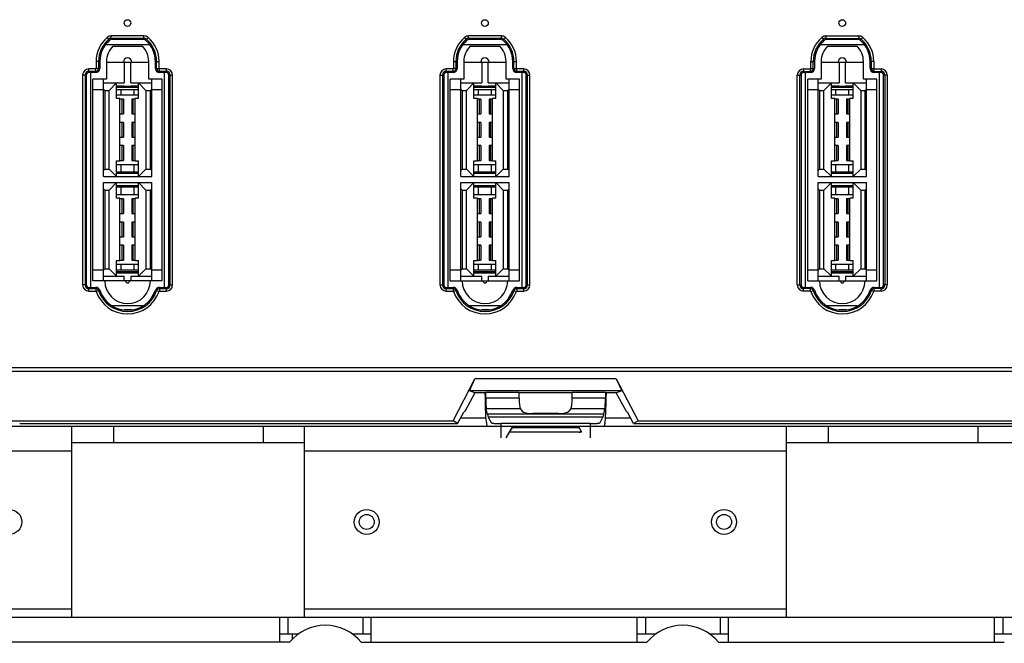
# Model space of a CAD drawing. Header units: millimetres. Extents: x 5740 to 7888, y -1457 to 417.
# Tile 58 of 120: x 7028 to 7147, y -1300 to -1225. Entities that reach past the tile are written whole.
import ezdxf

# ---------------------------------------------------------------- set-up
doc = ezdxf.new("R2010")
doc.units = ezdxf.units.MM
doc.header["$LTSCALE"] = 23.1
doc.header["$PDMODE"] = 3
doc.header["$PDSIZE"] = 0.31
doc.layers.get('0').update_dxf_attribs({"linetype": 'CONTINUOUS'})
doc.layers.get('Defpoints').update_dxf_attribs({"linetype": 'CONTINUOUS'})
doc.styles.get("Standard").update_dxf_attribs({"font": 'arial.ttf'})
doc.dimstyles.new('DIMSTYLE_2$0', dxfattribs={"dimtxt": 2.5, "dimasz": 3, "dimexe": 0.18, "dimexo": 0.0625, "dimgap": 0.09, "dimtad": 1, "dimdec": 0, "dimdsep": 46, "dimtxsty": 'Standard', "dimblk": '_FILLED', "dimcen": 0.09, "dimadec": 0, "dimazin": 0, "dimtp": 0.01, "dimtm": 0.01, "dimtfac": 1, "dimtdec": 0, "dimtofl": 0, "dimtmove": 0, "dimatfit": 3, "dimldrblk": '_FILLED', "dimfxl": 0, "dimtolj": 1, "dimarcsym": 0})

# ---------------------------------------------------------------- blocks, each defined once
blk = doc.blocks.new('_FILLED')
at = {"color": 0, "linetype": 'ByBlock'}
blk.add_solid([(0, 0), (-1, 0.2), (-1, -0.2)], dxfattribs=at)
blk = doc.blocks.new('*D595')
at = {"color": 0, "linetype": 'Continuous', "lineweight": -2}
for p, q in [((7017.75, -1263.09), (7017.75, -1374.05)), ((7048.75, -1309.09), (7048.75, -1374.05)), ((7017.75, -1371.55), (6947.13, -1371.55)), ((7043.75, -1371.55), (7022.75, -1371.55))]:
    blk.add_line(p, q, dxfattribs=at)
at = {"layer": 'Defpoints', "color": 0, "linetype": 'Continuous'}
for p in [(7017.75, -1262.09), (7048.75, -1308.09), (7017.75, -1371.55)]:
    blk.add_point(p, dxfattribs=at)
at = {"color": 0, "linetype": 'Continuous', "lineweight": -2, "xscale": 5, "yscale": 5, "zscale": 5, "rotation": 180}
blk.add_blockref('_FILLED', (7017.75, -1371.55), dxfattribs=at)
at = {"color": 0, "linetype": 'Continuous', "lineweight": -2, "xscale": 5, "yscale": 5, "zscale": 5}
blk.add_blockref('_FILLED', (7048.75, -1371.55), dxfattribs=at)
at = {"color": 0, "linetype": 'Continuous', "insert": (6967.48, -1365.38), "char_height": 7.5, "attachment_point": 5}
blk.add_mtext('\\A1;31(1.22)', dxfattribs=at)

msp = doc.modelspace()

# ---------------------------------------------------------------- linework, layer by layer
at = {"color": 0}
for p, q in [((7039.284, -1227.698), (7038.993, -1227.356)), ((7039.479, -1227.626), (7039.479, -1227.176)), ((7043.422, -1227.176), (7039.479, -1227.176)), ((7043.422, -1227.626), (7043.422, -1227.176)), ((7043.617, -1227.698), (7043.909, -1227.356)), ((7082.284, -1227.698), (7081.993, -1227.356)), ((7082.479, -1227.626), (7082.479, -1227.176)), ((7086.422, -1227.176), (7082.479, -1227.176)), ((7086.422, -1227.626), (7086.422, -1227.176)), ((7086.617, -1227.698), (7086.909, -1227.356)), ((7124.993, -1227.356), (7125.284, -1227.698)), ((7125.479, -1227.176), (7125.479, -1227.626)), ((7125.479, -1227.176), (7129.422, -1227.176)), ((7129.422, -1227.176), (7129.422, -1227.626)), ((7129.909, -1227.356), (7129.617, -1227.698)), ((7038.811, -1228.198), (7044.091, -1228.198)), ((7043.422, -1227.475), (7039.479, -1227.475)), ((7043.422, -1227.626), (7039.479, -1227.626)), ((7039.673, -1228.426), (7043.229, -1228.426)), ((7081.811, -1228.198), (7087.091, -1228.198)), ((7086.422, -1227.475), (7082.479, -1227.475)), ((7086.422, -1227.626), (7082.479, -1227.626)), ((7082.673, -1228.426), (7086.229, -1228.426)), ((7124.811, -1228.198), (7130.091, -1228.198)), ((7125.479, -1227.475), (7129.422, -1227.475)), ((7129.422, -1227.626), (7125.479, -1227.626)), ((7125.673, -1228.426), (7129.229, -1228.426)), ((7037.661, -1230.24), (7037.661, -1231.089)), ((7038.111, -1230.24), (7037.661, -1230.24)), ((7037.96, -1230.24), (7037.96, -1231.089)), ((7038.111, -1230.24), (7038.111, -1231.089)), ((7038.911, -1230.24), (7038.911, -1232.389)), ((7038.911, -1230.331), (7043.991, -1230.331)), ((7041.057, -1230.331), (7041.057, -1232.833)), ((7041.844, -1232.833), (7041.844, -1230.331)), ((7043.991, -1232.389), (7043.991, -1230.24)), ((7044.791, -1231.089), (7044.791, -1230.24)), ((7044.791, -1230.24), (7045.24, -1230.24)), ((7044.942, -1231.089), (7044.942, -1230.24)), ((7045.24, -1231.089), (7045.24, -1230.24)), ((7080.661, -1230.24), (7080.661, -1231.089)), ((7080.661, -1230.24), (7081.111, -1230.24)), ((7080.96, -1230.24), (7080.96, -1231.089)), ((7081.111, -1230.24), (7081.111, -1231.089)), ((7081.911, -1230.24), (7081.911, -1232.389)), ((7081.911, -1230.331), (7086.991, -1230.331)), ((7084.057, -1230.331), (7084.057, -1232.833)), ((7084.844, -1232.833), (7084.844, -1230.331)), ((7086.991, -1232.389), (7086.991, -1230.24)), ((7087.791, -1231.089), (7087.791, -1230.24)), ((7087.791, -1230.24), (7088.24, -1230.24)), ((7087.942, -1231.089), (7087.942, -1230.24)), ((7088.24, -1231.089), (7088.24, -1230.24)), ((7123.661, -1231.089), (7123.661, -1230.24)), ((7123.661, -1230.24), (7124.111, -1230.24)), ((7123.96, -1231.089), (7123.96, -1230.24)), ((7124.111, -1230.24), (7124.111, -1231.089)), ((7124.911, -1230.24), (7124.911, -1232.389)), ((7124.911, -1230.331), (7129.991, -1230.331)), ((7127.057, -1230.331), (7127.057, -1232.833)), ((7127.844, -1232.833), (7127.844, -1230.331)), ((7129.991, -1232.389), (7129.991, -1230.24)), ((7130.791, -1231.089), (7130.791, -1230.24)), ((7131.24, -1230.24), (7130.791, -1230.24)), ((7130.942, -1230.24), (7130.942, -1231.089)), ((7131.24, -1230.24), (7131.24, -1231.089)), ((7036.035, -1231.889), (7036.035, -1257.12)), ((7036.485, -1231.889), (7036.035, -1231.889)), ((7036.334, -1231.889), (7036.334, -1257.12)), ((7036.485, -1231.889), (7036.485, -1257.12)), ((7036.785, -1231.589), (7036.785, -1231.139)), ((7037.611, -1231.139), (7036.785, -1231.139)), ((7037.611, -1231.438), (7036.785, -1231.438)), ((7037.611, -1231.589), (7036.785, -1231.589)), ((7037.031, -1257.42), (7037.031, -1231.589)), ((7037.611, -1231.589), (7037.611, -1231.139)), ((7038.111, -1231.089), (7037.661, -1231.089)), ((7044.791, -1231.089), (7045.24, -1231.089)), ((7045.291, -1231.589), (7045.291, -1231.139)), ((7046.116, -1231.139), (7045.291, -1231.139)), ((7046.116, -1231.438), (7045.291, -1231.438)), ((7046.116, -1231.589), (7045.291, -1231.589)), ((7045.87, -1231.589), (7045.87, -1257.42)), ((7046.116, -1231.589), (7046.116, -1231.139)), ((7046.416, -1257.12), (7046.416, -1231.889)), ((7046.416, -1231.889), (7046.866, -1231.889)), ((7046.567, -1257.12), (7046.567, -1231.889)), ((7046.866, -1257.12), (7046.866, -1231.889)), ((7079.035, -1231.889), (7079.035, -1257.12)), ((7079.035, -1231.889), (7079.485, -1231.889)), ((7079.334, -1231.889), (7079.334, -1257.12)), ((7079.485, -1231.889), (7079.485, -1257.12)), ((7079.785, -1231.589), (7079.785, -1231.139)), ((7080.611, -1231.139), (7079.785, -1231.139)), ((7080.611, -1231.438), (7079.785, -1231.438)), ((7080.611, -1231.589), (7079.785, -1231.589)), ((7080.031, -1257.42), (7080.031, -1231.589)), ((7080.611, -1231.589), (7080.611, -1231.139)), ((7081.111, -1231.089), (7080.661, -1231.089)), ((7087.791, -1231.089), (7088.24, -1231.089)), ((7088.291, -1231.589), (7088.291, -1231.139)), ((7089.116, -1231.139), (7088.291, -1231.139)), ((7089.116, -1231.438), (7088.291, -1231.438)), ((7089.116, -1231.589), (7088.291, -1231.589)), ((7088.87, -1231.589), (7088.87, -1257.42)), ((7089.116, -1231.589), (7089.116, -1231.139)), ((7089.416, -1257.12), (7089.416, -1231.889)), ((7089.416, -1231.889), (7089.866, -1231.889)), ((7089.567, -1257.12), (7089.567, -1231.889)), ((7089.866, -1257.12), (7089.866, -1231.889)), ((7122.035, -1257.12), (7122.035, -1231.889)), ((7122.035, -1231.889), (7122.485, -1231.889)), ((7122.334, -1257.12), (7122.334, -1231.889)), ((7122.485, -1231.889), (7122.485, -1257.12)), ((7122.785, -1231.139), (7122.785, -1231.589)), ((7122.785, -1231.139), (7123.611, -1231.139)), ((7122.785, -1231.438), (7123.611, -1231.438)), ((7123.611, -1231.589), (7122.785, -1231.589)), ((7123.031, -1257.42), (7123.031, -1231.589)), ((7123.611, -1231.589), (7123.611, -1231.139)), ((7123.661, -1231.089), (7124.111, -1231.089)), ((7130.791, -1231.089), (7131.24, -1231.089)), ((7131.291, -1231.589), (7131.291, -1231.139)), ((7131.291, -1231.139), (7132.116, -1231.139)), ((7131.291, -1231.438), (7132.116, -1231.438)), ((7132.116, -1231.589), (7131.291, -1231.589)), ((7131.87, -1231.589), (7131.87, -1257.42)), ((7132.116, -1231.139), (7132.116, -1231.589)), ((7132.416, -1257.12), (7132.416, -1231.889)), ((7132.866, -1231.889), (7132.416, -1231.889)), ((7132.567, -1231.889), (7132.567, -1257.12)), ((7132.866, -1231.889), (7132.866, -1257.12)), ((7037.285, -1256.62), (7037.285, -1232.389)), ((7038.911, -1232.389), (7037.285, -1232.389)), ((7038.542, -1244.085), (7038.542, -1232.389)), ((7038.542, -1232.833), (7041.057, -1232.833)), ((7040.13, -1232.833), (7039.241, -1233.722)), ((7040.13, -1234.713), (7040.13, -1232.833)), ((7040.13, -1233.179), (7041.057, -1233.179)), ((7040.13, -1233.328), (7042.771, -1233.328)), ((7041.057, -1233.252), (7041.057, -1233.179)), ((7041.844, -1233.252), (7041.057, -1233.252)), ((7041.844, -1232.833), (7044.359, -1232.833)), ((7041.844, -1233.179), (7041.844, -1233.252)), ((7041.844, -1233.179), (7042.771, -1233.179)), ((7042.771, -1234.713), (7042.771, -1232.833)), ((7043.66, -1233.722), (7042.771, -1232.833)), ((7045.616, -1232.389), (7043.991, -1232.389)), ((7044.359, -1244.085), (7044.359, -1232.389)), ((7045.616, -1256.62), (7045.616, -1232.389)), ((7080.285, -1256.62), (7080.285, -1232.389)), ((7081.911, -1232.389), (7080.285, -1232.389)), ((7081.542, -1244.085), (7081.542, -1232.389)), ((7081.542, -1232.833), (7084.057, -1232.833)), ((7083.13, -1232.833), (7082.241, -1233.722)), ((7083.13, -1234.713), (7083.13, -1232.833)), ((7083.13, -1233.179), (7084.057, -1233.179)), ((7083.13, -1233.328), (7085.771, -1233.328)), ((7084.057, -1233.252), (7084.057, -1233.179)), ((7084.844, -1233.252), (7084.057, -1233.252)), ((7084.844, -1232.833), (7087.359, -1232.833)), ((7084.844, -1233.179), (7084.844, -1233.252)), ((7084.844, -1233.179), (7085.771, -1233.179)), ((7085.771, -1234.713), (7085.771, -1232.833)), ((7086.66, -1233.722), (7085.771, -1232.833)), ((7088.616, -1232.389), (7086.991, -1232.389)), ((7087.359, -1244.085), (7087.359, -1232.389)), ((7088.616, -1256.62), (7088.616, -1232.389)), ((7123.285, -1256.62), (7123.285, -1232.389)), ((7124.911, -1232.389), (7123.285, -1232.389)), ((7124.542, -1244.085), (7124.542, -1232.389)), ((7124.542, -1232.833), (7127.057, -1232.833)), ((7126.13, -1232.833), (7125.241, -1233.722)), ((7126.13, -1234.713), (7126.13, -1232.833)), ((7126.13, -1233.179), (7127.057, -1233.179)), ((7126.13, -1233.328), (7128.771, -1233.328)), ((7127.057, -1233.252), (7127.057, -1233.179)), ((7127.844, -1233.252), (7127.057, -1233.252)), ((7127.844, -1232.833), (7130.359, -1232.833)), ((7127.844, -1233.179), (7127.844, -1233.252)), ((7127.844, -1233.179), (7128.771, -1233.179)), ((7128.771, -1234.713), (7128.771, -1232.833)), ((7129.66, -1233.722), (7128.771, -1232.833)), ((7131.616, -1232.389), (7129.991, -1232.389)), ((7130.359, -1244.085), (7130.359, -1232.389)), ((7131.616, -1256.62), (7131.616, -1232.389)), ((7038.542, -1233.659), (7037.285, -1233.659)), ((7038.692, -1233.722), (7038.542, -1233.572)), ((7038.692, -1233.722), (7038.692, -1243.196)), ((7038.692, -1233.722), (7039.241, -1233.722)), ((7039.241, -1243.196), (7039.241, -1233.722)), ((7042.771, -1233.659), (7040.13, -1233.659)), ((7040.13, -1234.258), (7042.771, -1234.258)), ((7040.648, -1233.659), (7040.648, -1234.258)), ((7042.253, -1234.258), (7042.253, -1233.659)), ((7043.66, -1233.722), (7043.66, -1243.196)), ((7043.66, -1233.722), (7044.209, -1233.722)), ((7044.209, -1233.722), (7044.359, -1233.572)), ((7044.209, -1243.196), (7044.209, -1233.722)), ((7045.616, -1233.659), (7044.359, -1233.659)), ((7081.542, -1233.659), (7080.285, -1233.659)), ((7081.692, -1233.722), (7081.542, -1233.572)), ((7081.692, -1233.722), (7081.692, -1243.196)), ((7081.692, -1233.722), (7082.241, -1233.722)), ((7082.241, -1243.196), (7082.241, -1233.722)), ((7085.771, -1233.659), (7083.13, -1233.659)), ((7083.13, -1234.258), (7085.771, -1234.258)), ((7083.648, -1233.659), (7083.648, -1234.258)), ((7085.253, -1234.258), (7085.253, -1233.659)), ((7086.66, -1233.722), (7086.66, -1243.196)), ((7086.66, -1233.722), (7087.209, -1233.722)), ((7087.209, -1233.722), (7087.359, -1233.572)), ((7087.209, -1243.196), (7087.209, -1233.722)), ((7088.616, -1233.659), (7087.359, -1233.659)), ((7124.542, -1233.659), (7123.285, -1233.659)), ((7124.692, -1233.722), (7124.542, -1233.572)), ((7124.692, -1233.722), (7124.692, -1243.196)), ((7124.692, -1233.722), (7125.241, -1233.722)), ((7125.241, -1243.196), (7125.241, -1233.722)), ((7128.771, -1233.659), (7126.13, -1233.659)), ((7126.13, -1234.258), (7128.771, -1234.258)), ((7126.648, -1233.659), (7126.648, -1234.258)), ((7128.253, -1234.258), (7128.253, -1233.659)), ((7129.66, -1233.722), (7129.66, -1243.196)), ((7129.66, -1233.722), (7130.209, -1233.722)), ((7130.209, -1233.722), (7130.359, -1233.572)), ((7130.209, -1243.196), (7130.209, -1233.722)), ((7131.616, -1233.659), (7130.359, -1233.659)), ((7040.536, -1234.713), (7040.13, -1234.713)), ((7040.536, -1242.206), (7040.536, -1234.713)), ((7040.955, -1234.776), (7040.536, -1234.776)), ((7040.8, -1236.554), (7040.8, -1234.776)), ((7040.955, -1234.776), (7040.955, -1236.554)), ((7041.946, -1234.776), (7041.946, -1236.554)), ((7042.365, -1234.776), (7041.946, -1234.776)), ((7042.101, -1234.776), (7042.101, -1236.554)), ((7042.365, -1242.206), (7042.365, -1234.713)), ((7042.771, -1234.713), (7042.365, -1234.713)), ((7083.536, -1234.713), (7083.13, -1234.713)), ((7083.536, -1242.206), (7083.536, -1234.713)), ((7083.955, -1234.776), (7083.536, -1234.776)), ((7083.8, -1236.554), (7083.8, -1234.776)), ((7083.955, -1234.776), (7083.955, -1236.554)), ((7084.946, -1234.776), (7084.946, -1236.554)), ((7085.365, -1234.776), (7084.946, -1234.776)), ((7085.101, -1234.776), (7085.101, -1236.554)), ((7085.365, -1242.206), (7085.365, -1234.713)), ((7085.771, -1234.713), (7085.365, -1234.713)), ((7126.536, -1234.713), (7126.13, -1234.713)), ((7126.536, -1242.206), (7126.536, -1234.713)), ((7126.955, -1234.776), (7126.536, -1234.776)), ((7126.8, -1236.554), (7126.8, -1234.776)), ((7126.955, -1234.776), (7126.955, -1236.554)), ((7127.946, -1234.776), (7127.946, -1236.554)), ((7128.365, -1234.776), (7127.946, -1234.776)), ((7128.101, -1234.776), (7128.101, -1236.554)), ((7128.365, -1242.206), (7128.365, -1234.713)), ((7128.771, -1234.713), (7128.365, -1234.713)), ((7040.536, -1236.554), (7040.955, -1236.554)), ((7041.946, -1236.554), (7042.365, -1236.554)), ((7083.536, -1236.554), (7083.955, -1236.554)), ((7084.946, -1236.554), (7085.365, -1236.554)), ((7126.536, -1236.554), (7126.955, -1236.554)), ((7127.946, -1236.554), (7128.365, -1236.554)), ((7040.955, -1237.57), (7040.536, -1237.57)), ((7040.8, -1239.348), (7040.8, -1237.57)), ((7040.955, -1237.57), (7040.955, -1239.348)), ((7041.946, -1237.57), (7041.946, -1239.348)), ((7042.365, -1237.57), (7041.946, -1237.57)), ((7042.101, -1237.57), (7042.101, -1239.348)), ((7083.955, -1237.57), (7083.536, -1237.57)), ((7083.8, -1239.348), (7083.8, -1237.57)), ((7083.955, -1237.57), (7083.955, -1239.348)), ((7084.946, -1237.57), (7084.946, -1239.348)), ((7085.365, -1237.57), (7084.946, -1237.57)), ((7085.101, -1237.57), (7085.101, -1239.348)), ((7126.955, -1237.57), (7126.536, -1237.57)), ((7126.8, -1239.348), (7126.8, -1237.57)), ((7126.955, -1237.57), (7126.955, -1239.348)), ((7127.946, -1237.57), (7127.946, -1239.348)), ((7128.365, -1237.57), (7127.946, -1237.57)), ((7128.101, -1237.57), (7128.101, -1239.348)), ((7040.536, -1239.348), (7040.955, -1239.348)), ((7040.955, -1240.364), (7040.536, -1240.364)), ((7040.8, -1242.142), (7040.8, -1240.364)), ((7040.955, -1240.364), (7040.955, -1242.142)), ((7041.946, -1239.348), (7042.365, -1239.348)), ((7041.946, -1240.364), (7041.946, -1242.142)), ((7042.365, -1240.364), (7041.946, -1240.364)), ((7042.101, -1240.364), (7042.101, -1242.142)), ((7083.536, -1239.348), (7083.955, -1239.348)), ((7083.955, -1240.364), (7083.536, -1240.364)), ((7083.8, -1242.142), (7083.8, -1240.364)), ((7083.955, -1240.364), (7083.955, -1242.142)), ((7084.946, -1239.348), (7085.365, -1239.348)), ((7084.946, -1240.364), (7084.946, -1242.142)), ((7085.365, -1240.364), (7084.946, -1240.364)), ((7085.101, -1240.364), (7085.101, -1242.142)), ((7126.536, -1239.348), (7126.955, -1239.348)), ((7126.955, -1240.364), (7126.536, -1240.364)), ((7126.8, -1242.142), (7126.8, -1240.364)), ((7126.955, -1240.364), (7126.955, -1242.142)), ((7127.946, -1239.348), (7128.365, -1239.348)), ((7127.946, -1240.364), (7127.946, -1242.142)), ((7128.365, -1240.364), (7127.946, -1240.364)), ((7128.101, -1240.364), (7128.101, -1242.142)), ((7040.13, -1244.085), (7040.13, -1242.206)), ((7040.13, -1242.206), (7040.536, -1242.206)), ((7040.13, -1242.635), (7042.771, -1242.635)), ((7040.536, -1242.142), (7040.955, -1242.142)), ((7040.648, -1242.635), (7040.648, -1243.565)), ((7041.946, -1242.142), (7042.365, -1242.142)), ((7042.253, -1243.565), (7042.253, -1242.635)), ((7042.365, -1242.206), (7042.771, -1242.206)), ((7042.771, -1244.085), (7042.771, -1242.206)), ((7083.13, -1244.085), (7083.13, -1242.206)), ((7083.13, -1242.206), (7083.536, -1242.206)), ((7083.13, -1242.635), (7085.771, -1242.635)), ((7083.536, -1242.142), (7083.955, -1242.142)), ((7083.648, -1242.635), (7083.648, -1243.565)), ((7084.946, -1242.142), (7085.365, -1242.142)), ((7085.253, -1243.565), (7085.253, -1242.635)), ((7085.365, -1242.206), (7085.771, -1242.206)), ((7085.771, -1244.085), (7085.771, -1242.206)), ((7126.13, -1244.085), (7126.13, -1242.206)), ((7126.13, -1242.206), (7126.536, -1242.206)), ((7126.13, -1242.635), (7128.771, -1242.635)), ((7126.536, -1242.142), (7126.955, -1242.142)), ((7126.648, -1242.635), (7126.648, -1243.565)), ((7127.946, -1242.142), (7128.365, -1242.142)), ((7128.253, -1243.565), (7128.253, -1242.635)), ((7128.365, -1242.206), (7128.771, -1242.206)), ((7128.771, -1244.085), (7128.771, -1242.206)), ((7038.692, -1243.196), (7038.542, -1243.346)), ((7038.692, -1243.196), (7039.241, -1243.196)), ((7039.241, -1243.196), (7040.13, -1244.085)), ((7042.771, -1243.565), (7040.13, -1243.565)), ((7042.771, -1243.715), (7040.13, -1243.715)), ((7042.771, -1244.085), (7043.66, -1243.196)), ((7043.66, -1243.196), (7044.209, -1243.196)), ((7044.209, -1243.196), (7044.359, -1243.346)), ((7081.692, -1243.196), (7081.542, -1243.346)), ((7081.692, -1243.196), (7082.241, -1243.196)), ((7082.241, -1243.196), (7083.13, -1244.085)), ((7085.771, -1243.565), (7083.13, -1243.565)), ((7085.771, -1243.715), (7083.13, -1243.715)), ((7085.771, -1244.085), (7086.66, -1243.196)), ((7086.66, -1243.196), (7087.209, -1243.196)), ((7087.209, -1243.196), (7087.359, -1243.346)), ((7124.692, -1243.196), (7124.542, -1243.346)), ((7124.692, -1243.196), (7125.241, -1243.196)), ((7125.241, -1243.196), (7126.13, -1244.085)), ((7128.771, -1243.565), (7126.13, -1243.565)), ((7128.771, -1243.715), (7126.13, -1243.715)), ((7128.771, -1244.085), (7129.66, -1243.196)), ((7129.66, -1243.196), (7130.209, -1243.196)), ((7130.209, -1243.196), (7130.359, -1243.346)), ((7038.542, -1244.085), (7044.359, -1244.085)), ((7038.542, -1256.62), (7038.542, -1244.822)), ((7038.542, -1244.822), (7044.359, -1244.822)), ((7040.13, -1244.822), (7039.241, -1245.711)), ((7040.13, -1246.702), (7040.13, -1244.822)), ((7040.13, -1245.167), (7042.771, -1245.167)), ((7042.771, -1246.702), (7042.771, -1244.822)), ((7043.66, -1245.711), (7042.771, -1244.822)), ((7044.359, -1256.62), (7044.359, -1244.822)), ((7081.542, -1244.085), (7087.359, -1244.085)), ((7081.542, -1256.62), (7081.542, -1244.822)), ((7081.542, -1244.822), (7087.359, -1244.822)), ((7083.13, -1244.822), (7082.241, -1245.711)), ((7083.13, -1246.702), (7083.13, -1244.822)), ((7083.13, -1245.167), (7085.771, -1245.167)), ((7085.771, -1246.702), (7085.771, -1244.822)), ((7086.66, -1245.711), (7085.771, -1244.822)), ((7087.359, -1256.62), (7087.359, -1244.822)), ((7124.542, -1244.085), (7130.359, -1244.085)), ((7124.542, -1256.62), (7124.542, -1244.822)), ((7124.542, -1244.822), (7130.359, -1244.822)), ((7126.13, -1244.822), (7125.241, -1245.711)), ((7126.13, -1246.702), (7126.13, -1244.822)), ((7126.13, -1245.167), (7128.771, -1245.167)), ((7128.771, -1246.702), (7128.771, -1244.822)), ((7129.66, -1245.711), (7128.771, -1244.822)), ((7130.359, -1256.62), (7130.359, -1244.822)), ((7038.692, -1245.711), (7038.542, -1245.561)), ((7038.692, -1245.711), (7038.692, -1255.185)), ((7038.692, -1245.711), (7039.241, -1245.711)), ((7039.241, -1255.185), (7039.241, -1245.711)), ((7040.13, -1245.317), (7042.771, -1245.317)), ((7040.13, -1246.247), (7042.771, -1246.247)), ((7040.648, -1245.317), (7040.648, -1246.247)), ((7042.253, -1246.247), (7042.253, -1245.317)), ((7043.66, -1245.711), (7043.66, -1255.185)), ((7043.66, -1245.711), (7044.209, -1245.711)), ((7044.209, -1245.711), (7044.359, -1245.561)), ((7044.209, -1255.185), (7044.209, -1245.711)), ((7081.692, -1245.711), (7081.542, -1245.561)), ((7081.692, -1245.711), (7081.692, -1255.185)), ((7081.692, -1245.711), (7082.241, -1245.711)), ((7082.241, -1255.185), (7082.241, -1245.711)), ((7083.13, -1245.317), (7085.771, -1245.317)), ((7083.13, -1246.247), (7085.771, -1246.247)), ((7083.648, -1245.317), (7083.648, -1246.247)), ((7085.253, -1246.247), (7085.253, -1245.317)), ((7086.66, -1245.711), (7086.66, -1255.185)), ((7086.66, -1245.711), (7087.209, -1245.711)), ((7087.209, -1245.711), (7087.359, -1245.561)), ((7087.209, -1255.185), (7087.209, -1245.711)), ((7124.692, -1245.711), (7124.542, -1245.561)), ((7124.692, -1245.711), (7124.692, -1255.185)), ((7124.692, -1245.711), (7125.241, -1245.711)), ((7125.241, -1255.185), (7125.241, -1245.711)), ((7126.13, -1245.317), (7128.771, -1245.317)), ((7126.13, -1246.247), (7128.771, -1246.247)), ((7126.648, -1245.317), (7126.648, -1246.247)), ((7128.253, -1246.247), (7128.253, -1245.317)), ((7129.66, -1245.711), (7129.66, -1255.185)), ((7129.66, -1245.711), (7130.209, -1245.711)), ((7130.209, -1245.711), (7130.359, -1245.561)), ((7130.209, -1255.185), (7130.209, -1245.711)), ((7040.536, -1246.702), (7040.13, -1246.702)), ((7040.536, -1254.195), (7040.536, -1246.702)), ((7040.955, -1246.765), (7040.536, -1246.765)), ((7040.8, -1248.543), (7040.8, -1246.765)), ((7040.955, -1246.765), (7040.955, -1248.543)), ((7041.946, -1246.765), (7041.946, -1248.543)), ((7042.365, -1246.765), (7041.946, -1246.765)), ((7042.101, -1246.765), (7042.101, -1248.543)), ((7042.365, -1254.195), (7042.365, -1246.702)), ((7042.771, -1246.702), (7042.365, -1246.702)), ((7083.536, -1246.702), (7083.13, -1246.702)), ((7083.536, -1254.195), (7083.536, -1246.702)), ((7083.955, -1246.765), (7083.536, -1246.765)), ((7083.8, -1248.543), (7083.8, -1246.765)), ((7083.955, -1246.765), (7083.955, -1248.543)), ((7084.946, -1246.765), (7084.946, -1248.543)), ((7085.365, -1246.765), (7084.946, -1246.765)), ((7085.101, -1246.765), (7085.101, -1248.543)), ((7085.365, -1254.195), (7085.365, -1246.702)), ((7085.771, -1246.702), (7085.365, -1246.702)), ((7126.536, -1246.702), (7126.13, -1246.702)), ((7126.536, -1254.195), (7126.536, -1246.702)), ((7126.955, -1246.765), (7126.536, -1246.765)), ((7126.8, -1248.543), (7126.8, -1246.765)), ((7126.955, -1246.765), (7126.955, -1248.543)), ((7127.946, -1246.765), (7127.946, -1248.543)), ((7128.365, -1246.765), (7127.946, -1246.765)), ((7128.101, -1246.765), (7128.101, -1248.543)), ((7128.365, -1254.195), (7128.365, -1246.702)), ((7128.771, -1246.702), (7128.365, -1246.702)), ((7040.536, -1248.543), (7040.955, -1248.543)), ((7041.946, -1248.543), (7042.365, -1248.543)), ((7083.536, -1248.543), (7083.955, -1248.543)), ((7084.946, -1248.543), (7085.365, -1248.543)), ((7126.536, -1248.543), (7126.955, -1248.543)), ((7127.946, -1248.543), (7128.365, -1248.543)), ((7040.955, -1249.559), (7040.536, -1249.559)), ((7040.8, -1251.337), (7040.8, -1249.559)), ((7040.955, -1249.559), (7040.955, -1251.337)), ((7041.946, -1249.559), (7041.946, -1251.337)), ((7042.365, -1249.559), (7041.946, -1249.559)), ((7042.101, -1249.559), (7042.101, -1251.337)), ((7083.955, -1249.559), (7083.536, -1249.559)), ((7083.8, -1251.337), (7083.8, -1249.559)), ((7083.955, -1249.559), (7083.955, -1251.337)), ((7084.946, -1249.559), (7084.946, -1251.337)), ((7085.365, -1249.559), (7084.946, -1249.559)), ((7085.101, -1249.559), (7085.101, -1251.337)), ((7126.955, -1249.559), (7126.536, -1249.559)), ((7126.8, -1251.337), (7126.8, -1249.559)), ((7126.955, -1249.559), (7126.955, -1251.337)), ((7127.946, -1249.559), (7127.946, -1251.337)), ((7128.365, -1249.559), (7127.946, -1249.559)), ((7128.101, -1249.559), (7128.101, -1251.337)), ((7040.536, -1251.337), (7040.955, -1251.337)), ((7041.946, -1251.337), (7042.365, -1251.337)), ((7083.536, -1251.337), (7083.955, -1251.337)), ((7084.946, -1251.337), (7085.365, -1251.337)), ((7126.536, -1251.337), (7126.955, -1251.337)), ((7127.946, -1251.337), (7128.365, -1251.337)), ((7040.955, -1252.353), (7040.536, -1252.353)), ((7040.8, -1254.131), (7040.8, -1252.353)), ((7040.955, -1252.353), (7040.955, -1254.131)), ((7041.946, -1252.353), (7041.946, -1254.131)), ((7042.365, -1252.353), (7041.946, -1252.353)), ((7042.101, -1252.353), (7042.101, -1254.131)), ((7083.955, -1252.353), (7083.536, -1252.353)), ((7083.8, -1254.131), (7083.8, -1252.353)), ((7083.955, -1252.353), (7083.955, -1254.131)), ((7084.946, -1252.353), (7084.946, -1254.131)), ((7085.365, -1252.353), (7084.946, -1252.353)), ((7085.101, -1252.353), (7085.101, -1254.131)), ((7126.955, -1252.353), (7126.536, -1252.353)), ((7126.8, -1254.131), (7126.8, -1252.353)), ((7126.955, -1252.353), (7126.955, -1254.131)), ((7127.946, -1252.353), (7127.946, -1254.131)), ((7128.365, -1252.353), (7127.946, -1252.353)), ((7128.101, -1252.353), (7128.101, -1254.131)), ((7040.13, -1256.074), (7040.13, -1254.195)), ((7040.13, -1254.195), (7040.536, -1254.195)), ((7040.13, -1254.624), (7042.771, -1254.624)), ((7040.536, -1254.131), (7040.955, -1254.131)), ((7040.648, -1254.624), (7040.648, -1255.35)), ((7041.946, -1254.131), (7042.365, -1254.131)), ((7042.253, -1255.35), (7042.253, -1254.624)), ((7042.365, -1254.195), (7042.771, -1254.195)), ((7042.771, -1256.074), (7042.771, -1254.195)), ((7083.13, -1256.074), (7083.13, -1254.195)), ((7083.13, -1254.195), (7083.536, -1254.195)), ((7083.13, -1254.624), (7085.771, -1254.624)), ((7083.536, -1254.131), (7083.955, -1254.131)), ((7083.648, -1254.624), (7083.648, -1255.35)), ((7084.946, -1254.131), (7085.365, -1254.131)), ((7085.253, -1255.35), (7085.253, -1254.624)), ((7085.365, -1254.195), (7085.771, -1254.195)), ((7085.771, -1256.074), (7085.771, -1254.195)), ((7126.13, -1256.074), (7126.13, -1254.195)), ((7126.13, -1254.195), (7126.536, -1254.195)), ((7126.13, -1254.624), (7128.771, -1254.624)), ((7126.536, -1254.131), (7126.955, -1254.131)), ((7126.648, -1254.624), (7126.648, -1255.35)), ((7127.946, -1254.131), (7128.365, -1254.131)), ((7128.253, -1255.35), (7128.253, -1254.624)), ((7128.365, -1254.195), (7128.771, -1254.195)), ((7128.771, -1256.074), (7128.771, -1254.195)), ((7038.542, -1255.35), (7037.285, -1255.35)), ((7038.692, -1255.185), (7038.542, -1255.335)), ((7038.692, -1255.185), (7039.241, -1255.185)), ((7039.241, -1255.185), (7040.13, -1256.074)), ((7042.771, -1255.35), (7040.13, -1255.35)), ((7042.771, -1255.553), (7040.13, -1255.553)), ((7042.771, -1255.703), (7040.13, -1255.703)), ((7042.771, -1256.074), (7043.66, -1255.185)), ((7043.66, -1255.185), (7044.209, -1255.185)), ((7044.209, -1255.185), (7044.359, -1255.335)), ((7045.616, -1255.35), (7044.359, -1255.35)), ((7081.542, -1255.35), (7080.285, -1255.35)), ((7081.692, -1255.185), (7081.542, -1255.335)), ((7081.692, -1255.185), (7082.241, -1255.185)), ((7082.241, -1255.185), (7083.13, -1256.074)), ((7085.771, -1255.35), (7083.13, -1255.35)), ((7085.771, -1255.553), (7083.13, -1255.553)), ((7085.771, -1255.703), (7083.13, -1255.703)), ((7085.771, -1256.074), (7086.66, -1255.185)), ((7086.66, -1255.185), (7087.209, -1255.185)), ((7087.209, -1255.185), (7087.359, -1255.335)), ((7088.616, -1255.35), (7087.359, -1255.35)), ((7124.542, -1255.35), (7123.285, -1255.35)), ((7124.692, -1255.185), (7124.542, -1255.335)), ((7124.692, -1255.185), (7125.241, -1255.185)), ((7125.241, -1255.185), (7126.13, -1256.074)), ((7128.771, -1255.35), (7126.13, -1255.35)), ((7128.771, -1255.553), (7126.13, -1255.553)), ((7128.771, -1255.703), (7126.13, -1255.703)), ((7128.771, -1256.074), (7129.66, -1255.185)), ((7129.66, -1255.185), (7130.209, -1255.185)), ((7130.209, -1255.185), (7130.359, -1255.335)), ((7131.616, -1255.35), (7130.359, -1255.35)), ((7045.616, -1256.62), (7037.285, -1256.62)), ((7038.542, -1256.074), (7041.057, -1256.074)), ((7041.057, -1256.62), (7041.057, -1256.074)), ((7041.844, -1256.074), (7041.844, -1256.62)), ((7041.844, -1256.074), (7044.359, -1256.074)), ((7080.285, -1256.62), (7088.616, -1256.62)), ((7081.542, -1256.074), (7084.057, -1256.074)), ((7084.057, -1256.62), (7084.057, -1256.074)), ((7084.844, -1256.074), (7084.844, -1256.62)), ((7084.844, -1256.074), (7087.359, -1256.074)), ((7123.285, -1256.62), (7131.616, -1256.62)), ((7124.542, -1256.074), (7127.057, -1256.074)), ((7127.057, -1256.62), (7127.057, -1256.074)), ((7127.844, -1256.074), (7127.844, -1256.62)), ((7127.844, -1256.074), (7130.359, -1256.074)), ((7036.485, -1257.12), (7036.035, -1257.12)), ((7036.785, -1257.87), (7036.785, -1257.42)), ((7036.785, -1257.42), (7037.622, -1257.42)), ((7036.785, -1257.571), (7037.622, -1257.571)), ((7036.785, -1257.87), (7037.622, -1257.87)), ((7037.622, -1257.42), (7037.622, -1257.87)), ((7038.096, -1257.76), (7037.67, -1257.904)), ((7044.806, -1257.76), (7045.232, -1257.904)), ((7045.279, -1257.42), (7045.279, -1257.87)), ((7045.279, -1257.42), (7046.116, -1257.42)), ((7045.279, -1257.571), (7046.116, -1257.571)), ((7045.279, -1257.87), (7046.116, -1257.87)), ((7046.116, -1257.87), (7046.116, -1257.42)), ((7046.416, -1257.12), (7046.866, -1257.12)), ((7079.035, -1257.12), (7079.485, -1257.12)), ((7079.785, -1257.87), (7079.785, -1257.42)), ((7079.785, -1257.42), (7080.622, -1257.42)), ((7079.785, -1257.571), (7080.622, -1257.571)), ((7079.785, -1257.87), (7080.622, -1257.87)), ((7080.622, -1257.42), (7080.622, -1257.87)), ((7081.096, -1257.76), (7080.67, -1257.904)), ((7087.806, -1257.76), (7088.232, -1257.904)), ((7088.279, -1257.42), (7088.279, -1257.87)), ((7088.279, -1257.42), (7089.116, -1257.42)), ((7088.279, -1257.571), (7089.116, -1257.571)), ((7088.279, -1257.87), (7089.116, -1257.87)), ((7089.116, -1257.87), (7089.116, -1257.42)), ((7089.416, -1257.12), (7089.866, -1257.12)), ((7122.035, -1257.12), (7122.485, -1257.12)), ((7122.785, -1257.87), (7122.785, -1257.42)), ((7122.785, -1257.42), (7123.622, -1257.42)), ((7123.622, -1257.571), (7122.785, -1257.571)), ((7123.622, -1257.87), (7122.785, -1257.87)), ((7123.622, -1257.87), (7123.622, -1257.42)), ((7123.67, -1257.904), (7124.096, -1257.76)), ((7131.232, -1257.904), (7130.806, -1257.76)), ((7131.279, -1257.87), (7131.279, -1257.42)), ((7131.279, -1257.42), (7132.116, -1257.42)), ((7132.116, -1257.571), (7131.279, -1257.571)), ((7132.116, -1257.87), (7131.279, -1257.87)), ((7132.116, -1257.87), (7132.116, -1257.42)), ((7132.866, -1257.12), (7132.416, -1257.12)), ((7043.291, -1259.643), (7039.61, -1259.643)), ((7086.291, -1259.643), (7082.61, -1259.643)), ((7129.291, -1259.643), (7125.61, -1259.643)), ((7021.897, -1267.509), (7271.604, -1267.509)), ((7022.251, -1267.068), (7271.25, -1267.068)), ((7080.616, -1273.48), (7083.253, -1268.431)), ((7082.592, -1269.864), (7083.253, -1268.431)), ((7100.248, -1268.431), (7083.253, -1268.431)), ((7100.248, -1268.431), (7102.885, -1273.48)), ((7100.248, -1268.431), (7100.91, -1269.864)), ((7083.251, -1270.094), (7082.592, -1269.864)), ((7100.91, -1269.864), (7082.592, -1269.864)), ((7084.46, -1270.094), (7084.548, -1270.064)), ((7084.552, -1270.75), (7084.548, -1270.064)), ((7088.55, -1270.064), (7084.548, -1270.064)), ((7088.55, -1270.75), (7088.55, -1270.064)), ((7094.951, -1270.75), (7094.951, -1270.064)), ((7098.953, -1270.064), (7094.951, -1270.064)), ((7098.953, -1270.064), (7098.949, -1270.75)), ((7099.041, -1270.094), (7098.953, -1270.064)), ((7100.91, -1269.864), (7100.251, -1270.094)), ((7083.251, -1270.094), (7082.026, -1272.359)), ((7084.46, -1270.094), (7083.251, -1270.094)), ((7084.462, -1270.359), (7084.46, -1270.094)), ((7088.55, -1270.75), (7084.552, -1270.75)), ((7094.951, -1270.094), (7088.55, -1270.094)), ((7098.949, -1270.75), (7094.951, -1270.75)), ((7099.041, -1270.094), (7099.04, -1270.359)), ((7100.251, -1270.094), (7099.041, -1270.094)), ((7101.475, -1272.359), (7100.251, -1270.094)), ((7082.026, -1272.359), (7081.895, -1272.437)), ((7084.753, -1272.675), (7084.611, -1272.011)), ((7088.724, -1272.011), (7084.611, -1272.011)), ((7088.724, -1272.011), (7088.943, -1272.32)), ((7094.777, -1272.011), (7094.558, -1272.32)), ((7098.891, -1272.011), (7094.777, -1272.011)), ((7098.748, -1272.675), (7098.891, -1272.011)), ((7101.475, -1272.359), (7101.606, -1272.437)), ((7016.886, -1273.48), (7080.616, -1273.48)), ((7081.161, -1273.794), (7080.616, -1273.48)), ((7081.161, -1273.794), (7081.895, -1272.437)), ((7081.54, -1273.094), (7084.545, -1273.094)), ((7098.748, -1272.675), (7084.753, -1272.675)), ((7084.855, -1273.014), (7085.191, -1273.684)), ((7098.646, -1273.014), (7084.855, -1273.014)), ((7093.278, -1272.588), (7090.223, -1272.588)), ((7098.31, -1273.684), (7098.646, -1273.014)), ((7098.956, -1273.094), (7101.962, -1273.094)), ((7102.34, -1273.794), (7101.606, -1272.437)), ((7102.885, -1273.48), (7102.34, -1273.794)), ((7102.885, -1273.48), (7166.616, -1273.48)), ((7005.751, -1274.094), (7263.751, -1274.094)), ((7028.467, -1273.794), (7081.161, -1273.794)), ((7034.751, -1297.094), (7034.751, -1274.094)), ((7039.751, -1274.094), (7039.751, -1276.094)), ((7057.751, -1274.094), (7057.751, -1276.094)), ((7062.751, -1297.094), (7062.751, -1274.094)), ((7084.618, -1273.755), (7084.691, -1274.094)), ((7086.389, -1275.494), (7086.389, -1273.803)), ((7097.112, -1273.803), (7086.389, -1273.803)), ((7086.996, -1275.494), (7087.709, -1274.266)), ((7087.434, -1274.803), (7096.067, -1274.803)), ((7087.709, -1274.266), (7095.792, -1274.266)), ((7096.067, -1274.803), (7095.751, -1274.895)), ((7097.112, -1273.803), (7097.112, -1275.494)), ((7098.883, -1273.755), (7098.81, -1274.094)), ((7102.34, -1273.794), (7167.161, -1273.794)), ((7120.751, -1297.094), (7120.751, -1274.094)), ((7125.751, -1274.094), (7125.751, -1276.094)), ((7143.751, -1274.094), (7143.751, -1276.094)), ((7034.751, -1277.094), (7005.751, -1277.094)), ((7062.751, -1276.094), (7034.751, -1276.094)), ((7120.751, -1277.094), (7062.751, -1277.094)), ((7148.751, -1276.094), (7120.751, -1276.094)), ((7005.751, -1296.094), (7034.751, -1296.094)), ((7062.751, -1296.094), (7120.751, -1296.094)), ((7005.751, -1297.094), (7263.751, -1297.094)), ((7059.751, -1300.094), (7059.751, -1297.094)), ((7060.751, -1297.094), (7060.751, -1299.094)), ((7069.751, -1297.094), (7069.751, -1299.094)), ((7070.751, -1300.094), (7070.751, -1297.094)), ((7102.751, -1300.094), (7102.751, -1297.094)), ((7103.751, -1297.094), (7103.751, -1299.094)), ((7112.751, -1297.094), (7112.751, -1299.094)), ((7113.751, -1300.094), (7113.751, -1297.094)), ((7145.751, -1300.094), (7145.751, -1297.094)), ((7146.751, -1297.094), (7146.751, -1299.094)), ((7059.751, -1299.094), (7062.015, -1299.094)), ((7061.251, -1299.18), (7061.251, -1299.762)), ((7068.487, -1299.094), (7070.751, -1299.094)), ((7102.751, -1299.094), (7105.015, -1299.094)), ((7111.487, -1299.094), (7113.751, -1299.094)), ((7145.751, -1299.094), (7148.015, -1299.094)), ((7060.943, -1300.094), (7026.558, -1300.094)), ((7069.558, -1300.094), (7103.943, -1300.094)), ((7112.558, -1300.094), (7146.943, -1300.094))]:
    msp.add_line(p, q, dxfattribs=at)
for centre, radius in [((7041.451, -1225.626), 0.4), ((7084.451, -1225.626), 0.4), ((7127.451, -1225.626), 0.4), ((7027.223, -1285.626), 1.5), ((7070.223, -1285.626), 1.5), ((7113.223, -1285.626), 1.5), ((7070.223, -1285.626), 0.9), ((7113.223, -1285.626), 0.9)]:
    msp.add_circle(centre, radius, dxfattribs=at)
for centre, radius, start, end in [((7041.451, -1230.24), 3.79, 130.43354, 180), ((7039.479, -1227.926), 0.75, 90, 130.43354), ((7043.422, -1227.926), 0.75, 49.56646, 90), ((7041.451, -1230.24), 3.79, 0, 49.56646), ((7084.451, -1230.24), 3.79, 130.43354, 180), ((7082.479, -1227.926), 0.75, 90, 130.43354), ((7086.422, -1227.926), 0.75, 49.56646, 90), ((7084.451, -1230.24), 3.79, 0, 49.56646), ((7127.451, -1230.24), 3.79, 130.43354, 180), ((7125.479, -1227.926), 0.75, 90, 130.43354), ((7129.422, -1227.926), 0.75, 49.56646, 90), ((7127.451, -1230.24), 3.79, 0, 49.56646), ((7041.451, -1230.24), 3.491, 130.43354, 180), ((7041.451, -1230.24), 3.34, 130.43354, 180), ((7041.451, -1230.24), 2.54, 134.427, 180), ((7039.479, -1227.926), 0.451, 90, 130.43354), ((7039.479, -1227.926), 0.3, 90, 130.43354), ((7041.451, -1230.24), 2.54, 0, 45.573), ((7043.422, -1227.926), 0.451, 49.56646, 90), ((7043.422, -1227.926), 0.3, 49.56646, 90), ((7041.451, -1230.24), 3.34, 0, 49.56646), ((7041.451, -1230.24), 3.491, 0, 49.56646), ((7084.451, -1230.24), 3.491, 130.43354, 180), ((7084.451, -1230.24), 3.34, 130.43354, 180), ((7084.451, -1230.24), 2.54, 134.427, 180), ((7082.479, -1227.926), 0.451, 90, 130.43354), ((7082.479, -1227.926), 0.3, 90, 130.43354), ((7084.451, -1230.24), 2.54, 0, 45.573), ((7086.422, -1227.926), 0.451, 49.56646, 90), ((7086.422, -1227.926), 0.3, 49.56646, 90), ((7084.451, -1230.24), 3.34, 0, 49.56646), ((7084.451, -1230.24), 3.491, 0, 49.56646), ((7127.451, -1230.24), 3.491, 130.43354, 180), ((7127.451, -1230.24), 3.34, 130.43354, 180), ((7127.451, -1230.24), 2.54, 134.427, 180), ((7125.479, -1227.926), 0.451, 90, 130.43354), ((7125.479, -1227.926), 0.3, 90, 130.43354), ((7127.451, -1230.24), 2.54, 0, 45.573), ((7129.422, -1227.926), 0.451, 49.56646, 90), ((7129.422, -1227.926), 0.3, 49.56646, 90), ((7127.451, -1230.24), 3.34, 0, 49.56646), ((7127.451, -1230.24), 3.491, 0, 49.56646), ((7041.451, -1230.331), 0.508, 0, 180), ((7084.451, -1230.331), 0.508, 0, 180), ((7127.451, -1230.331), 0.508, 0, 180), ((7036.785, -1231.889), 0.75, 90, 180), ((7036.785, -1231.889), 0.451, 90, 180), ((7036.785, -1231.889), 0.3, 90, 180), ((7037.611, -1231.089), 0.5, 270, 0), ((7037.611, -1231.089), 0.349, 270, 0), ((7037.611, -1231.089), 0.0501, 270, 0), ((7045.291, -1231.089), 0.5, 180, 270), ((7045.291, -1231.089), 0.349, 180, 270), ((7045.291, -1231.089), 0.0501, 180, 270), ((7046.116, -1231.889), 0.75, 0, 90), ((7046.116, -1231.889), 0.451, 0, 90), ((7046.116, -1231.889), 0.3, 0, 90), ((7079.785, -1231.889), 0.75, 90, 180), ((7079.785, -1231.889), 0.451, 90, 180), ((7079.785, -1231.889), 0.3, 90, 180), ((7080.611, -1231.089), 0.5, 270, 0), ((7080.611, -1231.089), 0.349, 270, 0), ((7080.611, -1231.089), 0.0501, 270, 0), ((7088.291, -1231.089), 0.5, 180, 270), ((7088.291, -1231.089), 0.349, 180, 270), ((7088.291, -1231.089), 0.0501, 180, 270), ((7089.116, -1231.889), 0.75, 0, 90), ((7089.116, -1231.889), 0.451, 0, 90), ((7089.116, -1231.889), 0.3, 0, 90), ((7122.785, -1231.889), 0.75, 90, 180), ((7122.785, -1231.889), 0.451, 90, 180), ((7122.785, -1231.889), 0.3, 90, 180), ((7123.611, -1231.089), 0.5, 270, 0), ((7123.611, -1231.089), 0.349, 270, 0), ((7123.611, -1231.089), 0.0501, 270, 0), ((7131.291, -1231.089), 0.5, 180, 270), ((7131.291, -1231.089), 0.349, 180, 270), ((7131.291, -1231.089), 0.0501, 180, 270), ((7132.116, -1231.889), 0.75, 0, 90), ((7132.116, -1231.889), 0.451, 0, 90), ((7132.116, -1231.889), 0.3, 0, 90), ((7041.451, -1256.62), 2.743, 180, 0), ((7041.451, -1256.62), 0.254, 180, 0), ((7084.451, -1256.62), 2.743, 180, 0), ((7084.451, -1256.62), 0.254, 180, 0), ((7127.451, -1256.62), 2.743, 180, 0), ((7127.451, -1256.62), 0.254, 180, 0), ((7036.785, -1257.12), 0.75, 180, 270), ((7036.785, -1257.12), 0.451, 180, 270), ((7036.785, -1257.12), 0.3, 180, 270), ((7037.622, -1257.92), 0.5, 18.75533, 90), ((7037.622, -1257.92), 0.349, 18.75533, 90), ((7037.622, -1257.92), 0.0501, 18.75533, 90), ((7041.451, -1256.62), 3.993, 198.75533, 341.24467), ((7041.451, -1256.62), 3.694, 198.75533, 341.24467), ((7041.451, -1256.62), 3.543, 198.75533, 341.24467), ((7045.279, -1257.92), 0.5, 90, 161.24467), ((7045.279, -1257.92), 0.349, 90, 161.24467), ((7045.279, -1257.92), 0.0501, 90, 161.24467), ((7046.116, -1257.12), 0.75, 270, 0), ((7046.116, -1257.12), 0.451, 270, 0), ((7046.116, -1257.12), 0.3, 270, 0), ((7079.785, -1257.12), 0.75, 180, 270), ((7079.785, -1257.12), 0.451, 180, 270), ((7079.785, -1257.12), 0.3, 180, 270), ((7080.622, -1257.92), 0.5, 18.75533, 90), ((7080.622, -1257.92), 0.349, 18.75533, 90), ((7080.622, -1257.92), 0.0501, 18.75533, 90), ((7084.451, -1256.62), 3.993, 198.75533, 341.24467), ((7084.451, -1256.62), 3.694, 198.75533, 341.24467), ((7084.451, -1256.62), 3.543, 198.75533, 341.24467), ((7088.279, -1257.92), 0.5, 90, 161.24467), ((7088.279, -1257.92), 0.349, 90, 161.24467), ((7088.279, -1257.92), 0.0501, 90, 161.24467), ((7089.116, -1257.12), 0.75, 270, 0), ((7089.116, -1257.12), 0.451, 270, 0), ((7089.116, -1257.12), 0.3, 270, 0), ((7122.785, -1257.12), 0.75, 180, 270), ((7122.785, -1257.12), 0.451, 180, 270), ((7122.785, -1257.12), 0.3, 180, 270), ((7123.622, -1257.92), 0.5, 18.75533, 90), ((7123.622, -1257.92), 0.349, 18.75533, 90), ((7123.622, -1257.92), 0.0501, 18.75533, 90), ((7127.451, -1256.62), 3.993, 198.75533, 341.24467), ((7127.451, -1256.62), 3.694, 198.75533, 341.24467), ((7127.451, -1256.62), 3.543, 198.75533, 341.24467), ((7131.279, -1257.92), 0.5, 90, 161.24467), ((7131.279, -1257.92), 0.349, 90, 161.24467), ((7131.279, -1257.92), 0.0501, 90, 161.24467), ((7132.116, -1257.12), 0.75, 270, 0), ((7132.116, -1257.12), 0.451, 270, 0), ((7132.116, -1257.12), 0.3, 270, 0), ((7041.551, -1263.594), 3.5, 83.1035, 98.68241), ((7084.551, -1263.594), 3.5, 83.1035, 98.68241), ((7127.551, -1263.594), 3.5, 83.1035, 98.68241), ((7065.251, -1303.594), 5.55, 39.09666, 140.90334), ((7108.251, -1303.594), 5.55, 39.09666, 140.90334)]:
    msp.add_arc(centre, radius, start, end, dxfattribs=at)
for centre, major_axis, ratio, start_param, end_param in [((7084.644, -1270.359), (-0.019, 3.5), 0.0521191, 1.57051, 2.8969603), ((7084.62, -1270.75), (-0.007, 1.3), 0.0521191, 1.57051, 2.8969603), ((7088.78, -1270.75), (0, 1.3), 0.176327, -4.712389, -3.3859387), ((7094.722, -1270.75), (0, 1.3), 0.176327, -2.8972466, -1.5707963), ((7098.857, -1270.359), (0.019, 3.5), 0.0521191, -2.8969603, -1.57051), ((7098.881, -1270.75), (0.007, 1.3), 0.0521191, -2.8969603, -1.57051), ((7090.223, -1272.264), (1.3, 0), 0.249328, -2.9670597, -1.5707963), ((7093.278, -1272.264), (1.3, 0), 0.249328, -1.5707963, -0.1745329), ((7084.855, -1259.091), (-0.077, 14), 0.0521191, -3.386225, -3.2465987), ((7098.646, -1259.091), (0.077, 14), 0.0521191, -3.0365866, -2.8969603), ((7087.788, -1274.203), (0.354, 0.6), 0.0523785, -4.5767384, -3.1281151), ((7095.713, -1274.203), (-0.354, 0.6), 0.0523785, -3.1550702, -1.7064469)]:
    msp.add_ellipse(centre, major_axis=major_axis, ratio=ratio, start_param=start_param, end_param=end_param, dxfattribs=at)
for points, knots in [([(7085.191, -1273.684), (7085.197, -1273.696), (7085.238, -1273.714), (7085.311, -1273.734), (7085.426, -1273.753), (7085.64, -1273.778), (7085.966, -1273.798), (7086.241, -1273.803), (7086.389, -1273.803)], [0, 0, 0, 0, 0.0336602, 0.0983525, 0.1942192, 0.3181948, 0.6333126, 1, 1, 1, 1]), ([(7097.112, -1273.803), (7097.26, -1273.803), (7097.536, -1273.798), (7097.861, -1273.778), (7098.076, -1273.753), (7098.191, -1273.734), (7098.264, -1273.714), (7098.304, -1273.696), (7098.31, -1273.684)], [0, 0, 0, 0, 0.3666874, 0.6818052, 0.8057808, 0.9016475, 0.9663398, 1, 1, 1, 1])]:
    msp.add_open_spline(points, degree=3, knots=knots, dxfattribs=at)

# ---------------------------------------------------------------- dimensions: what is measured, and where the dimension line sits
at = {"color": 0, "linetype": 'Continuous'}
dim = msp.add_linear_dim(base=(7017.751, -1371.547), p1=(7048.751, -1308.094), p2=(7017.751, -1262.094), text='<>(1.22)', dimstyle='DIMSTYLE_2$0', override={"dimscale": 2.5, "dimtxt": 3, "dimasz": 2, "dimexe": 1, "dimexo": 0.4, "dimgap": 0.5, "dimtad": 3, "dimdec": 2}, dxfattribs=at)
dim.commit()
dim.dimension.update_dxf_attribs({"geometry": '*D595', "text_midpoint": (6967.484, -1371.547), "dimtype": 160})

doc.saveas('drawing.dxf')
